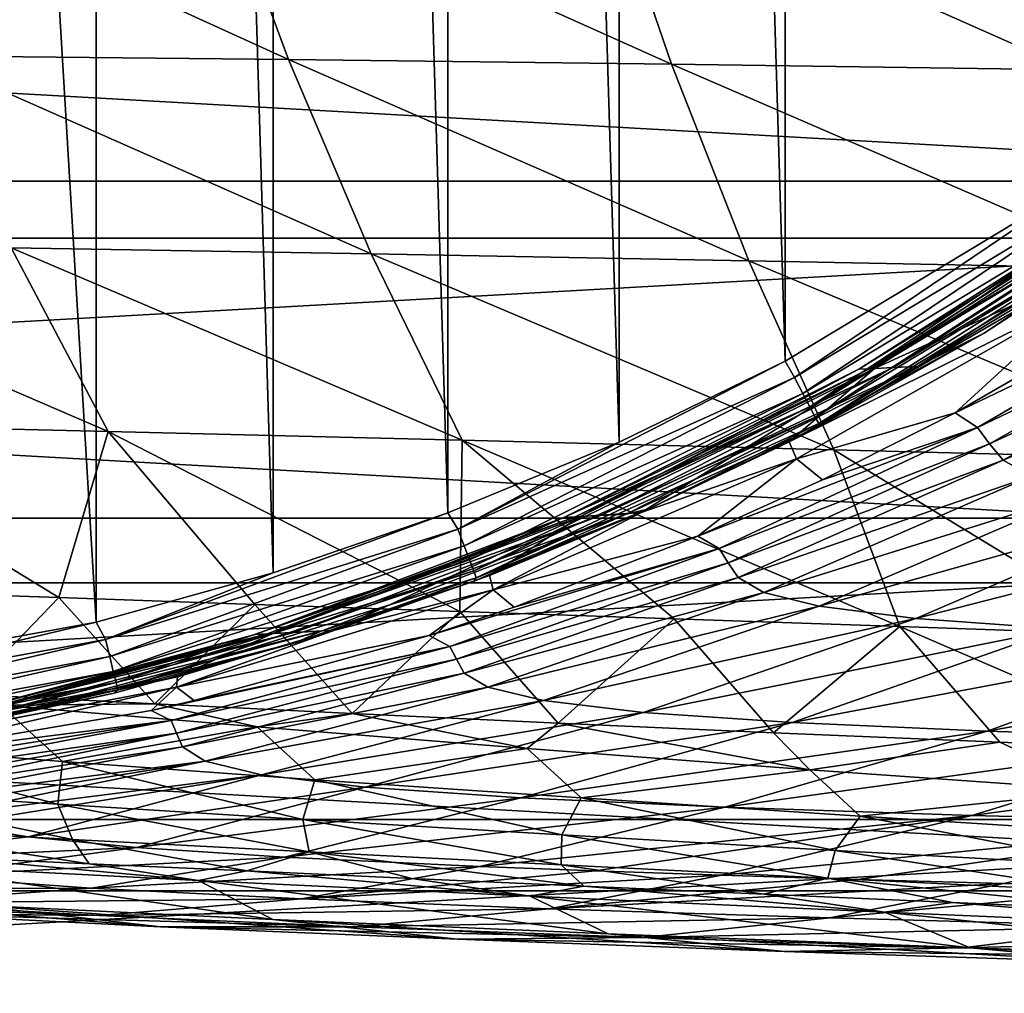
# Model space of a CAD drawing. Header units: metres. Extents: x -23 to 245, y -35 to 23.
# Tile 18 of 166: x 3.53 to 8.91, y -18.15 to -12.83. Entities that reach past the tile are written whole.
import ezdxf

# ---------------------------------------------------------------- set-up
doc = ezdxf.new("R2010")
doc.units = ezdxf.units.M
doc.layers.add('solid_509092_SW0002', color=7, linetype='CONTINUOUS')

msp = doc.modelspace()

# ---------------------------------------------------------------- linework, layer by layer
at = {"layer": 'solid_509092_SW0002'}
for points in [[(3.952168, -16.122015, 150.25), (1.996274, -16.479305, 150.25), (1.998731, 16.478996, 150.25)], [(3.952168, -16.122015, 150.25), (1.998731, 16.478996, 150.25), (3.954884, 16.121344, 150.25)], [(4.918567, -15.852883, 150.25), (3.952168, -16.122015, 150.25), (3.954884, 16.121344, 150.25)], [(4.918567, -15.852883, 150.25), (3.954884, 16.121344, 150.25), (4.92093, 15.852168, 150.25)], [(5.872174, -15.524376, 150.25), (4.918567, -15.852883, 150.25), (4.92093, 15.852168, 150.25)], [(5.872174, -15.524376, 150.25), (4.92093, 15.852168, 150.25), (5.874184, 15.523606, 150.25)], [(6.806518, -15.137995, 150.25), (5.872174, -15.524376, 150.25), (5.874184, 15.523606, 150.25)], [(6.806518, -15.137995, 150.25), (5.874184, 15.523606, 150.25), (6.808726, 15.13699, 150.25)], [(7.713939, -14.696873, 150.25), (6.806518, -15.137995, 150.25), (6.808726, 15.13699, 150.25)], [(7.713939, -14.696873, 150.25), (6.808726, 15.13699, 150.25), (7.715706, 14.695975, 150.25)], [(9.426302, -13.663809, 150.25), (7.713939, -14.696873, 150.25), (7.715706, 14.695975, 150.25)], [(9.426302, -13.663809, 150.25), (7.715706, 14.695975, 150.25), (9.427562, 13.662889, 150.25)], [(-18.630362, -11.700833, 150), (-17.202869, -13.713504, 150), (18.630348, -11.700855, 150)], [(-17.202869, -13.713504, 150), (17.202854, -13.713523, 150), (18.630348, -11.700855, 150)], [(19.053789, -11.966744), (17.593859, -14.025155), (-19.053724, -11.966849)], [(17.593859, -14.025155), (-17.593781, -14.025252), (-19.053724, -11.966849)], [(2.57357, -11.942467, 251.571671), (3.007089, -13.029661, 251.148758), (5.002243, -13.049724, 253.217743)], [(4.596239, -11.952431, 253.647964), (2.57357, -11.942467, 251.571671), (5.002243, -13.049724, 253.217743)], [(4.596239, -11.952431, 253.647964), (5.002243, -13.049724, 253.217743), (7.093462, -13.074975, 255.132263)], [(6.713754, -11.967921, 255.567474), (4.596239, -11.952431, 253.647964), (7.093462, -13.074975, 255.132263)], [(6.713754, -11.967921, 255.567474), (7.093462, -13.074975, 255.132263), (9.276537, -13.105034, 256.904938)], [(8.922145, -11.988553, 257.343475), (6.713754, -11.967921, 255.567474), (9.276537, -13.105034, 256.904938)], [(3.007089, -13.029661, 251.148758), (3.487552, -14.077881, 250.680206), (5.452435, -14.110546, 252.740631)], [(5.002243, -13.049724, 253.217743), (3.007089, -13.029661, 251.148758), (5.452435, -14.110546, 252.740631)], [(5.002243, -13.049724, 253.217743), (5.452435, -14.110546, 252.740631), (7.514647, -14.147902, 254.649246)], [(7.093462, -13.074975, 255.132263), (5.002243, -13.049724, 253.217743), (7.514647, -14.147902, 254.649246)], [(7.093462, -13.074975, 255.132263), (7.514647, -14.147902, 254.649246), (9.669757, -14.189575, 256.417938)], [(9.276537, -13.105034, 256.904938), (7.093462, -13.074975, 255.132263), (9.669757, -14.189575, 256.417938)], [(7.76529, -14.786513, 150.263535), (7.713939, -14.696873, 150.25), (9.426302, -13.663809, 150.25)], [(7.76529, -14.786513, 150.263535), (9.426302, -13.663809, 150.25), (9.49134, -13.744255, 150.263535)], [(-17.202869, -13.713504, 150), (-15.558744, -15.553901, 150), (17.202854, -13.713523, 150)], [(-15.558744, -15.553901, 150), (15.558726, -15.553918, 150), (17.202854, -13.713523, 150)], [(7.76529, -14.786513, 150.263535), (9.49134, -13.744255, 150.263535), (7.810154, -14.872094, 150.303467)], [(9.49134, -13.744255, 150.263535), (9.546227, -13.82378, 150.303467), (7.810154, -14.872094, 150.303467)], [(9.810094, -13.762556, 167.744446), (9.68901, -13.768707, 176.316513), (8.174092, -14.738081, 176.315323)], [(8.30406, -14.731438, 167.743729), (9.810094, -13.762556, 167.744446), (8.174092, -14.738081, 176.315323)], [(8.30406, -14.731438, 167.743729), (8.436008, -14.724695, 159.171936), (9.933025, -13.756313, 159.172165)], [(8.30406, -14.731438, 167.743729), (9.933025, -13.756313, 159.172165), (9.810094, -13.762556, 167.744446)], [(9.654348, -13.992445, 150.650146), (9.933025, -13.756313, 159.172165), (8.436008, -14.724695, 159.171936)], [(9.68901, -13.768707, 176.316513), (9.635361, -13.771434, 184.881073), (8.116508, -14.741025, 184.879684)], [(8.174092, -14.738081, 176.315323), (9.68901, -13.768707, 176.316513), (8.116508, -14.741025, 184.879684)], [(8.116508, -14.741025, 184.879684), (9.635361, -13.771434, 184.881073), (8.201708, -14.736671, 193.429764)], [(8.201708, -14.736671, 193.429764), (9.714738, -13.767403, 193.430832), (9.275186, -14.244525, 201.950043)], [(9.635361, -13.771434, 184.881073), (9.714738, -13.767403, 193.430832), (8.201708, -14.736671, 193.429764)], [(7.810154, -14.872094, 150.303467), (9.546227, -13.82378, 150.303467), (7.84868, -14.945586, 150.367065)], [(9.546227, -13.82378, 150.303467), (9.59336, -13.892073, 150.367065), (7.84868, -14.945586, 150.367065)], [(7.84868, -14.945586, 150.367065), (9.59336, -13.892073, 150.367065), (7.878237, -15.001968, 150.450012)], [(9.59336, -13.892073, 150.367065), (9.629519, -13.944465, 150.450012), (7.878237, -15.001968, 150.450012)], [(7.878237, -15.001968, 150.450012), (9.629519, -13.944465, 150.450012), (7.896805, -15.037388, 150.546616)], [(9.629519, -13.944465, 150.450012), (9.652236, -13.977379, 150.546616), (7.896805, -15.037388, 150.546616)], [(7.896805, -15.037388, 150.546616), (9.652236, -13.977379, 150.546616), (8.796727, -14.54614, 150.650146)], [(9.652236, -13.977379, 150.546616), (9.654348, -13.992445, 150.650146), (8.796727, -14.54614, 150.650146)], [(17.593859, -14.025155), (15.912372, -15.907379), (-17.593781, -14.025252)], [(15.912372, -15.907379), (-15.912283, -15.907468), (-17.593781, -14.025252)], [(8.796727, -14.54614, 150.650146), (9.654348, -13.992445, 150.650146), (8.436008, -14.724695, 159.171936)], [(1.626773, -14.05004, 248.461975), (2.191565, -15.036198, 247.958725), (4.017677, -15.079924, 250.163239)], [(3.487552, -14.077881, 250.680206), (1.626773, -14.05004, 248.461975), (4.017677, -15.079924, 250.163239)], [(3.487552, -14.077881, 250.680206), (4.017677, -15.079924, 250.163239), (5.94959, -15.127824, 252.213776)], [(5.452435, -14.110546, 252.740631), (3.487552, -14.077881, 250.680206), (5.94959, -15.127824, 252.213776)], [(5.452435, -14.110546, 252.740631), (5.94959, -15.127824, 252.213776), (7.980106, -15.179788, 254.115509)], [(7.514647, -14.147902, 254.649246), (5.452435, -14.110546, 252.740631), (7.980106, -15.179788, 254.115509)], [(7.514647, -14.147902, 254.649246), (7.980106, -15.179788, 254.115509), (10.104586, -15.235456, 255.879623)], [(9.669757, -14.189575, 256.417938), (7.514647, -14.147902, 254.649246), (10.104586, -15.235456, 255.879623)], [(8.201708, -14.736671, 193.429764), (9.275186, -14.244525, 201.950043), (7.735456, -15.13609, 201.950012)], [(9.341099, -14.340232, 206.692902), (7.735456, -15.13609, 201.950012), (9.275186, -14.244525, 201.950043)], [(8.641658, -14.977694, 211.429001), (9.517385, -14.473357, 211.429001), (10.106925, -14.275796, 213.870544)], [(8.763557, -15.059228, 213.976639), (8.641658, -14.977694, 211.429001), (10.106925, -14.275796, 213.870544)], [(8.763557, -15.059228, 213.976639), (10.106925, -14.275796, 213.870544), (10.192595, -14.375084, 216.302185)], [(7.774884, -15.229865, 206.692429), (7.735456, -15.13609, 201.950012), (9.341099, -14.340232, 206.692902)], [(7.774884, -15.229865, 206.692429), (9.341099, -14.340232, 206.692902), (8.641658, -14.977694, 211.429001)], [(9.341099, -14.340232, 206.692902), (9.517385, -14.473357, 211.429001), (8.641658, -14.977694, 211.429001)], [(8.828885, -15.146979, 216.51741), (8.763557, -15.059228, 213.976639), (10.192595, -14.375084, 216.302185)], [(8.828885, -15.146979, 216.51741), (10.192595, -14.375084, 216.302185), (10.292632, -14.474338, 218.721008)], [(8.904454, -15.236692, 219.047226), (8.828885, -15.146979, 216.51741), (10.292632, -14.474338, 218.721008)], [(8.904454, -15.236692, 219.047226), (10.292632, -14.474338, 218.721008), (10.468469, -14.569721, 221.124222)], [(7.896805, -15.037388, 150.546616), (8.796727, -14.54614, 150.650146), (7.900834, -15.050622, 150.650131)], [(7.900834, -15.050622, 150.650131), (8.796727, -14.54614, 150.650146), (8.436008, -14.724695, 159.171936)], [(9.059118, -15.324208, 221.56218), (8.904454, -15.236692, 219.047226), (10.468469, -14.569721, 221.124222)], [(5.926544, -15.614105, 150.263535), (6.806518, -15.137995, 150.25), (7.713939, -14.696873, 150.25)], [(5.926544, -15.614105, 150.263535), (7.713939, -14.696873, 150.25), (7.76529, -14.786513, 150.263535)], [(8.30406, -14.731438, 167.743729), (8.174092, -14.738081, 176.315323), (6.566525, -15.546097, 176.314072)], [(6.705071, -15.539022, 167.742981), (8.30406, -14.731438, 167.743729), (6.566525, -15.546097, 176.314072)], [(6.705071, -15.539022, 167.742981), (6.84573, -15.531841, 159.171692), (8.436008, -14.724695, 159.171936)], [(6.705071, -15.539022, 167.742981), (8.436008, -14.724695, 159.171936), (8.30406, -14.731438, 167.743729)], [(7.900834, -15.050622, 150.650131), (8.436008, -14.724695, 159.171936), (6.84573, -15.531841, 159.171692)], [(8.174092, -14.738081, 176.315323), (8.116508, -14.741025, 184.879684), (6.50514, -15.549232, 184.878204)], [(6.566525, -15.546097, 176.314072), (8.174092, -14.738081, 176.315323), (6.50514, -15.549232, 184.878204)], [(6.50514, -15.549232, 184.878204), (8.116508, -14.741025, 184.879684), (6.595964, -15.544595, 193.428604)], [(6.595964, -15.544595, 193.428604), (8.201708, -14.736671, 193.429764), (6.927935, -15.522326, 201.949997)], [(8.116508, -14.741025, 184.879684), (8.201708, -14.736671, 193.429764), (6.595964, -15.544595, 193.428604)], [(8.201708, -14.736671, 193.429764), (7.735456, -15.13609, 201.950012), (6.927935, -15.522326, 201.949997)], [(5.926544, -15.614105, 150.263535), (7.76529, -14.786513, 150.263535), (5.960861, -15.704433, 150.303467)], [(7.76529, -14.786513, 150.263535), (7.810154, -14.872094, 150.303467), (5.960861, -15.704433, 150.303467)], [(5.960861, -15.704433, 150.303467), (7.810154, -14.872094, 150.303467), (5.990331, -15.782001, 150.367065)], [(7.810154, -14.872094, 150.303467), (7.84868, -14.945586, 150.367065), (5.990331, -15.782001, 150.367065)], [(5.990331, -15.782001, 150.367065), (7.84868, -14.945586, 150.367065), (6.012939, -15.841512, 150.450012)], [(7.84868, -14.945586, 150.367065), (7.878237, -15.001968, 150.450012), (6.012939, -15.841512, 150.450012)], [(7.774884, -15.229865, 206.692429), (8.641658, -14.977694, 211.429001), (7.918011, -15.344273, 211.429001)], [(7.918011, -15.344273, 211.429001), (8.641658, -14.977694, 211.429001), (8.763557, -15.059228, 213.976639)], [(2.191565, -15.036198, 247.958725), (2.722122, -15.951596, 247.3078), (3.747506, -15.987337, 248.604828)], [(4.017677, -15.079924, 250.163239), (2.191565, -15.036198, 247.958725), (3.747506, -15.987337, 248.604828)], [(6.012939, -15.841512, 150.450012), (7.878237, -15.001968, 150.450012), (6.027143, -15.878897, 150.546616)], [(7.878237, -15.001968, 150.450012), (7.896805, -15.037388, 150.546616), (6.027143, -15.878897, 150.546616)], [(6.027143, -15.878897, 150.546616), (7.896805, -15.037388, 150.546616), (6.971573, -15.502382, 150.650116)], [(6.971573, -15.502382, 150.650116), (7.900834, -15.050622, 150.650131), (6.84573, -15.531841, 159.171692)], [(7.896805, -15.037388, 150.546616), (7.900834, -15.050622, 150.650131), (6.971573, -15.502382, 150.650116)], [(4.017677, -15.079924, 250.163239), (3.747506, -15.987337, 248.604828), (4.818539, -16.024452, 249.860138)], [(4.017677, -15.079924, 250.163239), (4.818539, -16.024452, 249.860138), (5.93758, -16.063179, 251.075714)], [(5.94959, -15.127824, 252.213776), (4.017677, -15.079924, 250.163239), (5.93758, -16.063179, 251.075714)], [(7.236123, -15.651211, 211.429001), (7.918011, -15.344273, 211.429001), (8.763557, -15.059228, 213.976639)], [(7.352604, -15.719795, 214.085403), (7.236123, -15.651211, 211.429001), (8.763557, -15.059228, 213.976639)], [(7.352604, -15.719795, 214.085403), (8.763557, -15.059228, 213.976639), (8.828885, -15.146979, 216.51741)], [(5.926544, -15.614105, 150.263535), (5.872174, -15.524376, 150.25), (6.806518, -15.137995, 150.25)], [(5.94959, -15.127824, 252.213776), (5.93758, -16.063179, 251.075714), (7.108593, -16.103687, 252.255112)], [(5.94959, -15.127824, 252.213776), (7.108593, -16.103687, 252.255112), (8.339375, -16.146208, 253.405045)], [(7.980106, -15.179788, 254.115509), (5.94959, -15.127824, 252.213776), (8.339375, -16.146208, 253.405045)], [(7.774884, -15.229865, 206.692429), (6.927935, -15.522326, 201.949997), (7.735456, -15.13609, 201.950012)], [(7.40183, -15.797063, 216.738083), (7.352604, -15.719795, 214.085403), (8.828885, -15.146979, 216.51741)], [(7.40183, -15.797063, 216.738083), (8.828885, -15.146979, 216.51741), (8.904454, -15.236692, 219.047226)], [(7.980106, -15.179788, 254.115509), (8.339375, -16.146208, 253.405045), (9.635083, -16.190868, 254.528351)], [(10.104586, -15.235456, 255.879623), (7.980106, -15.179788, 254.115509), (9.635083, -16.190868, 254.528351)], [(6.118693, -15.945388, 206.692169), (7.774884, -15.229865, 206.692429), (7.236123, -15.651211, 211.429001)], [(6.118693, -15.945388, 206.692169), (6.927935, -15.522326, 201.949997), (7.774884, -15.229865, 206.692429)], [(7.774884, -15.229865, 206.692429), (7.918011, -15.344273, 211.429001), (7.236123, -15.651211, 211.429001)], [(7.457932, -15.878338, 219.38176), (7.40183, -15.797063, 216.738083), (8.904454, -15.236692, 219.047226)], [(7.457932, -15.878338, 219.38176), (8.904454, -15.236692, 219.047226), (9.059118, -15.324208, 221.56218)], [(7.596766, -15.959162, 222.011276), (7.457932, -15.878338, 219.38176), (9.059118, -15.324208, 221.56218)], [(7.596766, -15.959162, 222.011276), (9.059118, -15.324208, 221.56218), (9.366714, -15.405019, 224.058502)], [(7.899279, -16.034718, 224.621689), (7.596766, -15.959162, 222.011276), (9.366714, -15.405019, 224.058502)], [(7.899279, -16.034718, 224.621689), (9.366714, -15.405019, 224.058502), (9.8846, -15.475644, 226.530487)], [(8.428144, -16.101259, 227.205841), (7.899279, -16.034718, 224.621689), (9.8846, -15.475644, 226.530487)], [(8.428144, -16.101259, 227.205841), (9.8846, -15.475644, 226.530487), (10.638082, -15.534698, 228.968002)], [(4.002044, -16.215897, 150.263535), (4.918567, -15.852883, 150.25), (5.872174, -15.524376, 150.25)], [(4.002044, -16.215897, 150.263535), (5.872174, -15.524376, 150.25), (5.926544, -15.614105, 150.263535)], [(5.031717, -16.177723, 167.742172), (5.180538, -16.17017, 159.171432), (6.84573, -15.531841, 159.171692)], [(5.031717, -16.177723, 167.742172), (6.84573, -15.531841, 159.171692), (6.705071, -15.539022, 167.742981)], [(6.015263, -15.89794, 150.650101), (6.84573, -15.531841, 159.171692), (5.180538, -16.17017, 159.171432)], [(6.015263, -15.89794, 150.650101), (6.971573, -15.502382, 150.650116), (6.84573, -15.531841, 159.171692)], [(6.027143, -15.878897, 150.546616), (6.971573, -15.502382, 150.650116), (6.015263, -15.89794, 150.650101)], [(6.595964, -15.544595, 193.428604), (6.927935, -15.522326, 201.949997), (6.099672, -15.866213, 201.949997)], [(6.118693, -15.945388, 206.692169), (6.099672, -15.866213, 201.949997), (6.927935, -15.522326, 201.949997)], [(9.21034, -16.157246, 229.751877), (8.428144, -16.101259, 227.205841), (10.638082, -15.534698, 228.968002)], [(-15.558744, -15.553901, 150), (-13.71886, -17.198599, 150), (15.558726, -15.553918, 150)], [(-13.71886, -17.198599, 150), (13.718841, -17.198614, 150), (15.558726, -15.553918, 150)], [(6.566525, -15.546097, 176.314072), (6.50514, -15.549232, 184.878204), (4.820184, -16.188457, 184.876633)], [(4.885131, -16.185162, 176.312729), (6.566525, -15.546097, 176.314072), (4.820184, -16.188457, 184.876633)], [(4.820184, -16.188457, 184.876633), (6.50514, -15.549232, 184.878204), (4.916278, -16.18358, 193.427383)], [(6.705071, -15.539022, 167.742981), (6.566525, -15.546097, 176.314072), (4.885131, -16.185162, 176.312729)], [(5.031717, -16.177723, 167.742172), (6.705071, -15.539022, 167.742981), (4.885131, -16.185162, 176.312729)], [(4.916278, -16.18358, 193.427383), (6.595964, -15.544595, 193.428604), (5.254171, -16.166254, 201.949997)], [(6.50514, -15.549232, 184.878204), (6.595964, -15.544595, 193.428604), (4.916278, -16.18358, 193.427383)], [(6.595964, -15.544595, 193.428604), (6.099672, -15.866213, 201.949997), (5.254171, -16.166254, 201.949997)], [(4.002044, -16.215897, 150.263535), (5.926544, -15.614105, 150.263535), (4.025277, -16.30969, 150.303467)], [(5.926544, -15.614105, 150.263535), (5.960861, -15.704433, 150.303467), (4.025277, -16.30969, 150.303467)], [(6.118693, -15.945388, 206.692169), (7.236123, -15.651211, 211.429001), (6.234416, -16.038996, 211.429001)], [(6.234416, -16.038996, 211.429001), (7.236123, -15.651211, 211.429001), (7.352604, -15.719795, 214.085403)], [(4.025277, -16.30969, 150.303467), (5.960861, -15.704433, 150.303467), (4.045229, -16.390234, 150.367065)], [(5.960861, -15.704433, 150.303467), (5.990331, -15.782001, 150.367065), (4.045229, -16.390234, 150.367065)], [(5.76932, -16.194866, 211.429001), (6.234416, -16.038996, 211.429001), (7.352604, -15.719795, 214.085403)], [(5.882628, -16.254126, 214.19635), (5.76932, -16.194866, 211.429001), (7.352604, -15.719795, 214.085403)], [(5.882628, -16.254126, 214.19635), (7.352604, -15.719795, 214.085403), (7.40183, -15.797063, 216.738083)], [(4.045229, -16.390234, 150.367065), (5.990331, -15.782001, 150.367065), (4.060536, -16.452026, 150.450012)], [(5.990331, -15.782001, 150.367065), (6.012939, -15.841512, 150.450012), (4.060536, -16.452026, 150.450012)], [(5.919887, -16.324112, 216.963226), (5.882628, -16.254126, 214.19635), (7.40183, -15.797063, 216.738083)], [(5.919887, -16.324112, 216.963226), (7.40183, -15.797063, 216.738083), (7.457932, -15.878338, 219.38176)], [(4.002044, -16.215897, 150.263535), (3.952168, -16.122015, 150.25), (4.918567, -15.852883, 150.25)], [(4.060536, -16.452026, 150.450012), (6.012939, -15.841512, 150.450012), (4.070152, -16.490845, 150.546616)], [(6.012939, -15.841512, 150.450012), (6.027143, -15.878897, 150.546616), (4.070152, -16.490845, 150.546616)], [(15.912372, -15.907379), (14.030676, -17.589457), (-15.912283, -15.907468)], [(14.030676, -17.589457), (-14.030578, -17.589535), (-15.912283, -15.907468)], [(4.070152, -16.490845, 150.546616), (6.027143, -15.878897, 150.546616), (5.03877, -16.23448, 150.650085)], [(6.027143, -15.878897, 150.546616), (6.015263, -15.89794, 150.650101), (5.03877, -16.23448, 150.650085)], [(5.03877, -16.23448, 150.650085), (6.015263, -15.89794, 150.650101), (5.180538, -16.17017, 159.171432)], [(6.118693, -15.945388, 206.692169), (5.254171, -16.166254, 201.949997), (6.099672, -15.866213, 201.949997)], [(5.961726, -16.399939, 219.723022), (5.919887, -16.324112, 216.963226), (7.457932, -15.878338, 219.38176)], [(5.961726, -16.399939, 219.723022), (7.457932, -15.878338, 219.38176), (7.596766, -15.959162, 222.011276)], [(3.238566, -16.514278, 247.056229), (3.747506, -15.987337, 248.604828), (2.722122, -15.951596, 247.3078)], [(4.390478, -16.477381, 206.692017), (6.118693, -15.945388, 206.692169), (5.76932, -16.194866, 211.429001)], [(4.390478, -16.477381, 206.692017), (5.254171, -16.166254, 201.949997), (6.118693, -15.945388, 206.692169)], [(6.118693, -15.945388, 206.692169), (6.234416, -16.038996, 211.429001), (5.76932, -16.194866, 211.429001)], [(6.090397, -16.476892, 222.46933), (5.961726, -16.399939, 219.723022), (7.596766, -15.959162, 222.011276)], [(6.090397, -16.476892, 222.46933), (7.596766, -15.959162, 222.011276), (7.899279, -16.034718, 224.621689)], [(3.238566, -16.514278, 247.056229), (4.271465, -16.567583, 248.349411), (3.747506, -15.987337, 248.604828)], [(4.271465, -16.567583, 248.349411), (4.818539, -16.024452, 249.860138), (3.747506, -15.987337, 248.604828)], [(4.271465, -16.567583, 248.349411), (5.348537, -16.620325, 249.601456), (4.818539, -16.024452, 249.860138)], [(5.348537, -16.620325, 249.601456), (5.93758, -16.063179, 251.075714), (4.818539, -16.024452, 249.860138)], [(5.348537, -16.620325, 249.601456), (6.474219, -16.672878, 250.816452), (5.93758, -16.063179, 251.075714)], [(6.474219, -16.672878, 250.816452), (7.108593, -16.103687, 252.255112), (5.93758, -16.063179, 251.075714)], [(6.393314, -16.549885, 225.195999), (6.090397, -16.476892, 222.46933), (7.899279, -16.034718, 224.621689)], [(6.393314, -16.549885, 225.195999), (7.899279, -16.034718, 224.621689), (8.428144, -16.101259, 227.205841)], [(2.018964, -16.580412, 150.263535), (1.996274, -16.479305, 150.25), (3.952168, -16.122015, 150.25)], [(2.018964, -16.580412, 150.263535), (3.952168, -16.122015, 150.25), (4.002044, -16.215897, 150.263535)], [(6.937956, -16.614946, 227.894348), (6.393314, -16.549885, 225.195999), (8.428144, -16.101259, 227.205841)], [(6.474219, -16.672878, 250.816452), (7.65051, -16.725304, 251.995712), (7.108593, -16.103687, 252.255112)], [(6.937956, -16.614946, 227.894348), (8.428144, -16.101259, 227.205841), (9.21034, -16.157246, 229.751877)], [(7.65051, -16.725304, 251.995712), (8.339375, -16.146208, 253.405045), (7.108593, -16.103687, 252.255112)], [(5.031717, -16.177723, 167.742172), (4.885131, -16.185162, 176.312729), (3.148735, -16.647682, 176.311325)], [(3.302586, -16.63995, 167.741333), (5.031717, -16.177723, 167.742172), (3.148735, -16.647682, 176.311325)], [(3.302586, -16.63995, 167.741333), (3.458781, -16.632101, 159.171158), (5.180538, -16.17017, 159.171432)], [(3.302586, -16.63995, 167.741333), (5.180538, -16.17017, 159.171432), (5.031717, -16.177723, 167.742172)], [(5.03877, -16.23448, 150.650085), (5.180538, -16.17017, 159.171432), (3.458781, -16.632101, 159.171158)], [(4.390478, -16.477381, 206.692017), (4.395951, -16.420952, 201.949997), (5.254171, -16.166254, 201.949997)], [(4.916278, -16.18358, 193.427383), (5.254171, -16.166254, 201.949997), (4.395951, -16.420952, 201.949997)], [(7.752754, -16.670395, 230.550705), (6.937956, -16.614946, 227.894348), (9.21034, -16.157246, 229.751877)], [(7.65051, -16.725304, 251.995712), (8.886309, -16.777645, 253.147232), (8.339375, -16.146208, 253.405045)], [(7.752754, -16.670395, 230.550705), (9.21034, -16.157246, 229.751877), (10.228578, -16.203909, 232.241852)], [(9.899882, -16.818623, 254.032196), (9.635083, -16.190868, 254.528351), (8.339375, -16.146208, 253.405045)], [(8.886309, -16.777645, 253.147232), (9.899882, -16.818623, 254.032196), (8.339375, -16.146208, 253.405045)], [(2.018964, -16.580412, 150.263535), (4.002044, -16.215897, 150.263535), (2.030581, -16.676338, 150.303467)], [(4.002044, -16.215897, 150.263535), (4.025277, -16.30969, 150.303467), (2.030581, -16.676338, 150.303467)], [(4.885131, -16.185162, 176.312729), (4.820184, -16.188457, 184.876633), (3.080568, -16.651108, 184.874985)], [(3.148735, -16.647682, 176.311325), (4.885131, -16.185162, 176.312729), (3.080568, -16.651108, 184.874985)], [(3.080568, -16.651108, 184.874985), (4.820184, -16.188457, 184.876633), (3.181425, -16.646038, 193.426102)], [(3.181425, -16.646038, 193.426102), (4.916278, -16.18358, 193.427383), (4.395951, -16.420952, 201.949997)], [(4.820184, -16.188457, 184.876633), (4.916278, -16.18358, 193.427383), (3.181425, -16.646038, 193.426102)], [(4.048917, -16.510084, 150.65007), (5.03877, -16.23448, 150.650085), (3.458781, -16.632101, 159.171158)], [(4.070152, -16.490845, 150.546616), (5.03877, -16.23448, 150.650085), (4.048917, -16.510084, 150.65007)], [(4.390478, -16.477381, 206.692017), (5.76932, -16.194866, 211.429001), (4.486147, -16.549765, 211.429001)], [(4.486147, -16.549765, 211.429001), (5.76932, -16.194866, 211.429001), (5.882628, -16.254126, 214.19635)], [(8.817593, -16.717424, 233.14505), (7.752754, -16.670395, 230.550705), (10.228578, -16.203909, 232.241852)], [(8.817593, -16.717424, 233.14505), (10.228578, -16.203909, 232.241852), (11.461115, -16.242756, 234.657135)], [(4.251203, -16.603195, 211.429001), (4.486147, -16.549765, 211.429001), (5.882628, -16.254126, 214.19635)], [(4.361874, -16.659451, 214.309845), (4.251203, -16.603195, 211.429001), (5.882628, -16.254126, 214.19635)], [(4.361874, -16.659451, 214.309845), (5.882628, -16.254126, 214.19635), (5.919887, -16.324112, 216.963226)], [(10.107449, -16.757526, 235.656631), (8.817593, -16.717424, 233.14505), (11.461115, -16.242756, 234.657135)], [(2.030581, -16.676338, 150.303467), (4.025277, -16.30969, 150.303467), (2.040557, -16.758715, 150.367065)], [(4.025277, -16.30969, 150.303467), (4.045229, -16.390234, 150.367065), (2.040557, -16.758715, 150.367065)], [(4.390398, -16.727779, 217.193344), (4.361874, -16.659451, 214.309845), (5.919887, -16.324112, 216.963226)], [(4.390398, -16.727779, 217.193344), (5.919887, -16.324112, 216.963226), (5.961726, -16.399939, 219.723022)], [(2.040557, -16.758715, 150.367065), (4.045229, -16.390234, 150.367065), (2.04821, -16.821913, 150.450012)], [(4.045229, -16.390234, 150.367065), (4.060536, -16.452026, 150.450012), (2.04821, -16.821913, 150.450012)], [(2.04821, -16.821913, 150.450012), (4.060536, -16.452026, 150.450012), (2.053018, -16.861614, 150.546616)], [(4.060536, -16.452026, 150.450012), (4.070152, -16.490845, 150.546616), (2.053018, -16.861614, 150.546616)], [(2.608611, -16.817165, 206.722855), (2.65891, -16.790777, 201.949997), (4.395951, -16.420952, 201.949997)], [(4.390478, -16.477381, 206.692017), (2.608611, -16.817165, 206.722855), (4.395951, -16.420952, 201.949997)], [(3.181425, -16.646038, 193.426102), (4.395951, -16.420952, 201.949997), (2.65891, -16.790777, 201.949997)], [(4.422678, -16.80327, 220.071609), (4.390398, -16.727779, 217.193344), (5.961726, -16.399939, 219.723022)], [(4.422678, -16.80327, 220.071609), (5.961726, -16.399939, 219.723022), (6.090397, -16.476892, 222.46933)], [(2.053018, -16.861614, 150.546616), (4.070152, -16.490845, 150.546616), (3.05154, -16.723818, 150.650055)], [(4.390478, -16.477381, 206.692017), (2.693234, -16.870636, 211.429001), (2.60533, -16.819717, 207.088608)], [(4.390478, -16.477381, 206.692017), (2.60533, -16.819717, 207.088608), (2.608611, -16.817165, 206.722855)], [(4.390478, -16.477381, 206.692017), (4.251203, -16.603195, 211.429001), (2.693234, -16.870636, 211.429001)], [(4.070152, -16.490845, 150.546616), (4.048917, -16.510084, 150.65007), (3.05154, -16.723818, 150.650055)], [(4.390478, -16.477381, 206.692017), (4.486147, -16.549765, 211.429001), (4.251203, -16.603195, 211.429001)], [(4.546575, -16.881018, 222.936905), (4.422678, -16.80327, 220.071609), (6.090397, -16.476892, 222.46933)], [(4.546575, -16.881018, 222.936905), (6.090397, -16.476892, 222.46933), (6.393314, -16.549885, 225.195999)], [(3.05154, -16.723818, 150.650055), (4.048917, -16.510084, 150.65007), (3.458781, -16.632101, 159.171158)], [(3.428433, -16.574114, 247.210358), (4.271465, -16.567583, 248.349411), (3.238566, -16.514278, 247.056229)], [(4.855128, -16.955723, 225.781769), (4.546575, -16.881018, 222.936905), (6.393314, -16.549885, 225.195999)], [(4.855128, -16.955723, 225.781769), (6.393314, -16.549885, 225.195999), (6.937956, -16.614946, 227.894348)], [(3.428433, -16.574114, 247.210358), (2.46648, -16.781397, 245.336212), (3.767959, -16.881939, 247.033234)], [(4.361874, -16.659451, 214.309845), (2.693234, -16.870636, 211.429001), (4.251203, -16.603195, 211.429001)], [(4.830563, -16.693863, 248.843994), (4.271465, -16.567583, 248.349411), (3.428433, -16.574114, 247.210358)], [(4.830563, -16.693863, 248.843994), (3.428433, -16.574114, 247.210358), (3.767959, -16.881939, 247.033234)], [(4.830563, -16.693863, 248.843994), (5.348537, -16.620325, 249.601456), (4.271465, -16.567583, 248.349411)], [(4.361874, -16.659451, 214.309845), (2.776267, -16.907856, 213.34404), (2.693234, -16.870636, 211.429001)], [(4.361874, -16.659451, 214.309845), (2.81139, -16.950975, 215.262985), (2.776267, -16.907856, 213.34404)], [(4.390398, -16.727779, 217.193344), (2.81139, -16.950975, 215.262985), (4.361874, -16.659451, 214.309845)], [(6.304952, -16.811625, 250.407501), (5.348537, -16.620325, 249.601456), (4.830563, -16.693863, 248.843994)], [(5.419968, -17.023241, 228.596024), (4.855128, -16.955723, 225.781769), (6.937956, -16.614946, 227.894348)], [(6.304952, -16.811625, 250.407501), (6.474219, -16.672878, 250.816452), (5.348537, -16.620325, 249.601456)], [(5.419968, -17.023241, 228.596024), (6.937956, -16.614946, 227.894348), (7.752754, -16.670395, 230.550705)], [(4.830563, -16.693863, 248.843994), (3.767959, -16.881939, 247.033234), (5.146269, -16.981936, 248.664413)], [(6.304952, -16.811625, 250.407501), (4.830563, -16.693863, 248.843994), (5.146269, -16.981936, 248.664413)], [(6.270698, -17.081778, 231.364182), (5.419968, -17.023241, 228.596024), (7.752754, -16.670395, 230.550705)], [(6.270698, -17.081778, 231.364182), (7.752754, -16.670395, 230.550705), (8.817593, -16.717424, 233.14505)], [(7.384546, -17.132505, 234.064087), (6.270698, -17.081778, 231.364182), (8.817593, -16.717424, 233.14505)], [(7.849057, -16.927635, 251.89679), (6.474219, -16.672878, 250.816452), (6.304952, -16.811625, 250.407501)], [(7.849057, -16.927635, 251.89679), (7.65051, -16.725304, 251.995712), (6.474219, -16.672878, 250.816452)], [(7.384546, -17.132505, 234.064087), (8.817593, -16.717424, 233.14505), (10.107449, -16.757526, 235.656631)], [(4.390398, -16.727779, 217.193344), (2.822092, -16.999193, 217.20137), (2.81139, -16.950975, 215.262985)], [(4.390398, -16.727779, 217.193344), (2.831403, -17.049093, 219.075104), (2.822092, -16.999193, 217.20137)], [(4.422678, -16.80327, 220.071609), (2.831403, -17.049093, 219.075104), (4.390398, -16.727779, 217.193344)], [(8.733438, -17.176897, 236.672882), (7.384546, -17.132505, 234.064087), (10.107449, -16.757526, 235.656631)], [(7.849057, -16.927635, 251.89679), (8.886309, -16.777645, 253.147232), (7.65051, -16.725304, 251.995712)], [(8.733438, -17.176897, 236.672882), (10.107449, -16.757526, 235.656631), (11.60113, -16.791943, 238.064255)], [(2.46648, -16.781397, 245.336212), (2.487331, -17.033037, 244.60994), (3.742811, -17.11536, 246.333847)], [(3.767959, -16.881939, 247.033234), (2.46648, -16.781397, 245.336212), (3.742811, -17.11536, 246.333847)], [(4.422678, -16.80327, 220.071609), (2.859643, -17.098597, 220.859787), (2.831403, -17.049093, 219.075104)], [(4.546575, -16.881018, 222.936905), (2.859643, -17.098597, 220.859787), (4.422678, -16.80327, 220.071609)], [(6.304952, -16.811625, 250.407501), (5.146269, -16.981936, 248.664413), (6.599023, -17.081646, 250.22525)], [(7.849057, -16.927635, 251.89679), (6.304952, -16.811625, 250.407501), (6.599023, -17.081646, 250.22525)], [(9.457989, -17.041742, 253.310715), (8.886309, -16.777645, 253.147232), (7.849057, -16.927635, 251.89679)], [(10.292959, -17.216169, 239.167419), (8.733438, -17.176897, 236.672882), (11.60113, -16.791943, 238.064255)], [(9.457989, -17.041742, 253.310715), (9.899882, -16.818623, 254.032196), (8.886309, -16.777645, 253.147232)], [(4.546575, -16.881018, 222.936905), (2.920841, -17.14535, 222.51651), (2.859643, -17.098597, 220.859787)], [(4.546575, -16.881018, 222.936905), (3.022256, -17.188162, 224.038193), (2.920841, -17.14535, 222.51651)], [(4.855128, -16.955723, 225.781769), (3.022256, -17.188162, 224.038193), (4.546575, -16.881018, 222.936905)], [(3.767959, -16.881939, 247.033234), (3.742811, -17.11536, 246.333847), (5.079497, -17.198494, 247.99263)], [(5.146269, -16.981936, 248.664413), (3.767959, -16.881939, 247.033234), (5.079497, -17.198494, 247.99263)], [(7.849057, -16.927635, 251.89679), (6.599023, -17.081646, 250.22525), (8.123481, -17.181271, 251.71167)], [(9.457989, -17.041742, 253.310715), (7.849057, -16.927635, 251.89679), (8.123481, -17.181271, 251.71167)], [(4.855128, -16.955723, 225.781769), (3.167091, -17.227087, 225.447906), (3.022256, -17.188162, 224.038193)], [(4.855128, -16.955723, 225.781769), (3.58032, -17.294233, 227.99353), (3.167091, -17.227087, 225.447906)], [(5.419968, -17.023241, 228.596024), (3.58032, -17.294233, 227.99353), (4.855128, -16.955723, 225.781769)], [(5.146269, -16.981936, 248.664413), (5.079497, -17.198494, 247.99263), (6.494806, -17.28269, 249.581604)], [(6.599023, -17.081646, 250.22525), (5.146269, -16.981936, 248.664413), (6.494806, -17.28269, 249.581604)], [(2.487331, -17.033037, 244.60994), (2.616152, -17.241798, 243.950485), (3.822904, -17.308216, 245.695023)], [(3.742811, -17.11536, 246.333847), (2.487331, -17.033037, 244.60994), (3.822904, -17.308216, 245.695023)], [(5.419968, -17.023241, 228.596024), (4.171944, -17.351627, 230.361328), (3.58032, -17.294233, 227.99353)], [(6.270698, -17.081778, 231.364182), (4.171944, -17.351627, 230.361328), (5.419968, -17.023241, 228.596024)], [(9.457989, -17.041742, 253.310715), (8.123481, -17.181271, 251.71167), (9.714543, -17.28056, 253.122574)], [(6.270698, -17.081778, 231.364182), (4.98066, -17.404608, 232.748184), (4.171944, -17.351627, 230.361328)], [(7.384546, -17.132505, 234.064087), (4.98066, -17.404608, 232.748184), (6.270698, -17.081778, 231.364182)], [(6.599023, -17.081646, 250.22525), (6.494806, -17.28269, 249.581604), (7.986034, -17.368172, 251.096176)], [(8.123481, -17.181271, 251.71167), (6.599023, -17.081646, 250.22525), (7.986034, -17.368172, 251.096176)], [(3.742811, -17.11536, 246.333847), (3.822904, -17.308216, 245.695023), (5.115297, -17.376509, 247.375534)], [(5.079497, -17.198494, 247.99263), (3.742811, -17.11536, 246.333847), (5.115297, -17.376509, 247.375534)], [(7.384546, -17.132505, 234.064087), (6.047095, -17.455452, 235.228821), (4.98066, -17.404608, 232.748184)], [(8.733438, -17.176897, 236.672882), (6.047095, -17.455452, 235.228821), (7.384546, -17.132505, 234.064087)], [(-13.71886, -17.198599, 150), (-11.70664, -18.626713, 150), (13.718841, -17.198614, 150)], [(-11.70664, -18.626713, 150), (11.70662, -18.626726, 150), (13.718841, -17.198614, 150)], [(5.079497, -17.198494, 247.99263), (5.115297, -17.376509, 247.375534), (6.490572, -17.446928, 248.987061)], [(6.494806, -17.28269, 249.581604), (5.079497, -17.198494, 247.99263), (6.490572, -17.446928, 248.987061)], [(8.733438, -17.176897, 236.672882), (6.676149, -17.479877, 236.4841), (6.047095, -17.455452, 235.228821)], [(8.733438, -17.176897, 236.672882), (7.365566, -17.503557, 237.736435), (6.676149, -17.479877, 236.4841)], [(10.292959, -17.216169, 239.167419), (7.365566, -17.503557, 237.736435), (8.733438, -17.176897, 236.672882)], [(8.123481, -17.181271, 251.71167), (7.986034, -17.368172, 251.096176), (9.548515, -17.45476, 252.534332)], [(9.714543, -17.28056, 253.122574), (8.123481, -17.181271, 251.71167), (9.548515, -17.45476, 252.534332)], [(2.330839, -17.436956, 228.216263), (3.167091, -17.227087, 225.447906), (3.58032, -17.294233, 227.99353)], [(2.616152, -17.241798, 243.950485), (3.094965, -17.402836, 243.839203), (3.913465, -17.44099, 245.066605)], [(3.822904, -17.308216, 245.695023), (2.616152, -17.241798, 243.950485), (3.913465, -17.44099, 245.066605)], [(10.292959, -17.216169, 239.167419), (8.109884, -17.526379, 238.973282), (7.365566, -17.503557, 237.736435)], [(10.292959, -17.216169, 239.167419), (8.907187, -17.54838, 240.189835), (8.109884, -17.526379, 238.973282)], [(10.292959, -17.216169, 239.167419), (9.753284, -17.569572, 241.378693), (8.907187, -17.54838, 240.189835)], [(2.330839, -17.436956, 228.216263), (3.58032, -17.294233, 227.99353), (4.171944, -17.351627, 230.361328)], [(3.822904, -17.308216, 245.695023), (3.913465, -17.44099, 245.066605), (4.773525, -17.480291, 246.259949)], [(5.115297, -17.376509, 247.375534), (3.822904, -17.308216, 245.695023), (4.773525, -17.480291, 246.259949)], [(6.494806, -17.28269, 249.581604), (6.490572, -17.446928, 248.987061), (7.945933, -17.519718, 250.524673)], [(7.986034, -17.368172, 251.096176), (6.494806, -17.28269, 249.581604), (7.945933, -17.519718, 250.524673)], [(3.001987, -17.50893, 230.945587), (2.330839, -17.436956, 228.216263), (4.171944, -17.351627, 230.361328)], [(3.001987, -17.50893, 230.945587), (4.171944, -17.351627, 230.361328), (4.98066, -17.404608, 232.748184)], [(3.094965, -17.402836, 243.839203), (2.842471, -17.446486, 242.970261), (4.510668, -17.532448, 245.407379)], [(3.924348, -17.573839, 233.622818), (3.001987, -17.50893, 230.945587), (4.98066, -17.404608, 232.748184)], [(3.913465, -17.44099, 245.066605), (3.094965, -17.402836, 243.839203), (4.510668, -17.532448, 245.407379)], [(3.924348, -17.573839, 233.622818), (4.98066, -17.404608, 232.748184), (6.047095, -17.455452, 235.228821)], [(5.115297, -17.376509, 247.375534), (4.773525, -17.480291, 246.259949), (5.674739, -17.520899, 247.418961)], [(5.115297, -17.376509, 247.375534), (5.674739, -17.520899, 247.418961), (6.61439, -17.562857, 248.540283)], [(6.490572, -17.446928, 248.987061), (5.115297, -17.376509, 247.375534), (6.61439, -17.562857, 248.540283)], [(7.986034, -17.368172, 251.096176), (7.945933, -17.519718, 250.524673), (9.477086, -17.594788, 251.985443)], [(9.548515, -17.45476, 252.534332), (7.986034, -17.368172, 251.096176), (9.477086, -17.594788, 251.985443)], [(2.842471, -17.446486, 242.970261), (3.251072, -17.666147, 241.150024), (4.916181, -17.745836, 243.729752)], [(4.510668, -17.532448, 245.407379), (2.842471, -17.446486, 242.970261), (4.916181, -17.745836, 243.729752)], [(4.773525, -17.480291, 246.259949), (3.913465, -17.44099, 245.066605), (4.510668, -17.532448, 245.407379)], [(5.073557, -17.632771, 236.228012), (3.924348, -17.573839, 233.622818), (6.047095, -17.455452, 235.228821)], [(5.073557, -17.632771, 236.228012), (6.047095, -17.455452, 235.228821), (6.676149, -17.479877, 236.4841)], [(6.490572, -17.446928, 248.987061), (6.61439, -17.562857, 248.540283), (7.598009, -17.606558, 249.629852)], [(7.945933, -17.519718, 250.524673), (6.490572, -17.446928, 248.987061), (7.598009, -17.606558, 249.629852)], [(1.826335, -17.582088, 231.532928), (3.001987, -17.50893, 230.945587), (3.924348, -17.573839, 233.622818)], [(4.773525, -17.480291, 246.259949), (4.510668, -17.532448, 245.407379), (6.320936, -17.618298, 247.696243)], [(5.674739, -17.520899, 247.418961), (4.773525, -17.480291, 246.259949), (6.320936, -17.618298, 247.696243)], [(5.073557, -17.632771, 236.228012), (6.676149, -17.479877, 236.4841), (7.365566, -17.503557, 237.736435)], [(6.425117, -17.686819, 238.741226), (5.073557, -17.632771, 236.228012), (7.365566, -17.503557, 237.736435)], [(6.61439, -17.562857, 248.540283), (5.674739, -17.520899, 247.418961), (6.320936, -17.618298, 247.696243)], [(6.425117, -17.686819, 238.741226), (7.365566, -17.503557, 237.736435), (8.109884, -17.526379, 238.973282)], [(6.425117, -17.686819, 238.741226), (8.109884, -17.526379, 238.973282), (8.907187, -17.54838, 240.189835)], [(7.945933, -17.519718, 250.524673), (7.598009, -17.606558, 249.629852), (8.627345, -17.652075, 250.688782)], [(7.945933, -17.519718, 250.524673), (8.627345, -17.652075, 250.688782), (9.710114, -17.699604, 251.724182)], [(9.477086, -17.594788, 251.985443), (7.945933, -17.519718, 250.524673), (9.710114, -17.699604, 251.724182)], [(2.780491, -17.655437, 234.287628), (1.826335, -17.582088, 231.532928), (3.924348, -17.573839, 233.622818)], [(2.780491, -17.655437, 234.287628), (3.924348, -17.573839, 233.622818), (5.073557, -17.632771, 236.228012)], [(4.510668, -17.532448, 245.407379), (4.916181, -17.745836, 243.729752), (6.747154, -17.823584, 246.155807)], [(6.320936, -17.618298, 247.696243), (4.510668, -17.532448, 245.407379), (6.747154, -17.823584, 246.155807)], [(6.61439, -17.562857, 248.540283), (6.320936, -17.618298, 247.696243), (8.25705, -17.704716, 249.826385)], [(7.957458, -17.736834, 241.142624), (6.425117, -17.686819, 238.741226), (8.907187, -17.54838, 240.189835)], [(7.598009, -17.606558, 249.629852), (6.61439, -17.562857, 248.540283), (8.25705, -17.704716, 249.826385)], [(7.957458, -17.736834, 241.142624), (8.907187, -17.54838, 240.189835), (9.753284, -17.569572, 241.378693)], [(9.651692, -17.78356, 243.412872), (7.957458, -17.736834, 241.142624), (9.753284, -17.569572, 241.378693)], [(14.030676, -17.589457), (11.97273, -19.05003), (-14.030578, -17.589535)], [(11.97273, -19.05003), (-11.972623, -19.050097), (-14.030578, -17.589535)], [(1.774914, -17.583935, 238.437698), (2.866569, -17.712553, 237.702927), (4.301993, -17.784832, 240.349426)], [(3.251072, -17.666147, 241.150024), (1.774914, -17.583935, 238.437698), (4.301993, -17.784832, 240.349426)], [(3.96735, -17.722948, 236.965591), (2.780491, -17.655437, 234.287628), (5.073557, -17.632771, 236.228012)], [(3.96735, -17.722948, 236.965591), (5.073557, -17.632771, 236.228012), (6.425117, -17.686819, 238.741226)], [(6.320936, -17.618298, 247.696243), (6.747154, -17.823584, 246.155807), (8.723864, -17.900335, 248.412857)], [(8.25705, -17.704716, 249.826385), (6.320936, -17.618298, 247.696243), (8.723864, -17.900335, 248.412857)], [(8.627345, -17.652075, 250.688782), (7.598009, -17.606558, 249.629852), (8.25705, -17.704716, 249.826385)], [(1.642159, -17.635988, 234.952621), (2.780491, -17.655437, 234.287628), (3.96735, -17.722948, 236.965591)], [(2.866569, -17.712553, 237.702927), (1.642159, -17.635988, 234.952621), (3.96735, -17.722948, 236.965591)], [(3.251072, -17.666147, 241.150024), (4.301993, -17.784832, 240.349426), (5.924034, -17.853605, 242.870255)], [(4.916181, -17.745836, 243.729752), (3.251072, -17.666147, 241.150024), (5.924034, -17.853605, 242.870255)], [(5.361151, -17.785688, 239.545685), (3.96735, -17.722948, 236.965591), (6.425117, -17.686819, 238.741226)], [(5.361151, -17.785688, 239.545685), (6.425117, -17.686819, 238.741226), (7.957458, -17.736834, 241.142624)], [(8.627345, -17.652075, 250.688782), (8.25705, -17.704716, 249.826385), (10.308982, -17.791838, 251.800232)], [(9.710114, -17.699604, 251.724182), (8.627345, -17.652075, 250.688782), (10.308982, -17.791838, 251.800232)], [(2.866569, -17.712553, 237.702927), (3.96735, -17.722948, 236.965591), (5.361151, -17.785688, 239.545685)], [(4.301993, -17.784832, 240.349426), (2.866569, -17.712553, 237.702927), (5.361151, -17.785688, 239.545685)], [(6.938835, -17.844494, 242.007019), (5.361151, -17.785688, 239.545685), (7.957458, -17.736834, 241.142624)], [(6.938835, -17.844494, 242.007019), (7.957458, -17.736834, 241.142624), (9.651692, -17.78356, 243.412872)], [(8.25705, -17.704716, 249.826385), (8.723864, -17.900335, 248.412857), (10.832141, -17.97662, 250.497894)], [(10.308982, -17.791838, 251.800232), (8.25705, -17.704716, 249.826385), (10.832141, -17.97662, 250.497894)], [(4.301993, -17.784832, 240.349426), (5.361151, -17.785688, 239.545685), (6.938835, -17.844494, 242.007019)], [(5.924034, -17.853605, 242.870255), (4.301993, -17.784832, 240.349426), (6.938835, -17.844494, 242.007019)], [(4.916181, -17.745836, 243.729752), (5.924034, -17.853605, 242.870255), (7.710856, -17.919554, 245.244858)], [(6.747154, -17.823584, 246.155807), (4.916181, -17.745836, 243.729752), (7.710856, -17.919554, 245.244858)], [(8.67997, -17.900087, 244.329651), (6.938835, -17.844494, 242.007019), (9.651692, -17.78356, 243.412872)], [(8.67997, -17.900087, 244.329651), (9.651692, -17.78356, 243.412872), (11.489942, -17.828108, 245.535049)], [(5.924034, -17.853605, 242.870255), (6.938835, -17.844494, 242.007019), (8.67997, -17.900087, 244.329651)], [(6.747154, -17.823584, 246.155807), (7.710856, -17.919554, 245.244858), (9.642873, -17.983711, 247.457275)], [(8.723864, -17.900335, 248.412857), (6.747154, -17.823584, 246.155807), (9.642873, -17.983711, 247.457275)], [(10.565726, -17.95356, 246.497116), (8.67997, -17.900087, 244.329651), (11.489942, -17.828108, 245.535049)], [(7.710856, -17.919554, 245.244858), (5.924034, -17.853605, 242.870255), (8.67997, -17.900087, 244.329651)], [(7.710856, -17.919554, 245.244858), (8.67997, -17.900087, 244.329651), (10.565726, -17.95356, 246.497116)], [(8.723864, -17.900335, 248.412857), (9.642873, -17.983711, 247.457275), (11.706147, -18.0467, 249.50354)], [(10.832141, -17.97662, 250.497894), (8.723864, -17.900335, 248.412857), (11.706147, -18.0467, 249.50354)], [(9.642873, -17.983711, 247.457275), (7.710856, -17.919554, 245.244858), (10.565726, -17.95356, 246.497116)]]:
    msp.add_3dface(points, dxfattribs=at)

doc.saveas('drawing.dxf')
